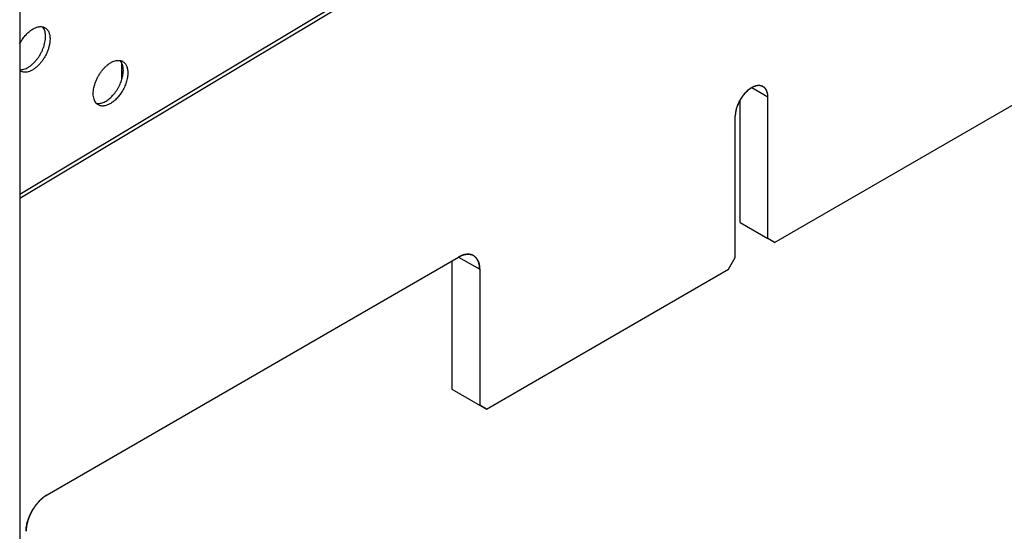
# Model space of a CAD drawing. Header units: inches. Extents: x 0 to 22, y 0 to 17.
# Tile 60 of 65: x 17.1 to 18.7, y 11.7 to 12.5. Entities that reach past the tile are written whole.
import ezdxf

# ---------------------------------------------------------------- set-up
doc = ezdxf.new("R2010")
doc.units = ezdxf.units.IN
doc.header["$LTSCALE"] = 1.21
doc.header["$MEASUREMENT"] = 0
doc.layers.get('0').update_dxf_attribs({"linetype": 'CONTINUOUS'})
doc.layers.add('COSMETIC', color=7, linetype='CONTINUOUS')

msp = doc.modelspace()

# ---------------------------------------------------------------- linework, layer by layer
at = {"color": 7, "linetype": 'CONTINUOUS'}
for p, q in [((17.0987, 14.0065), (17.0987, 10.7275)), ((18.2919, 12.1505), (19.5626, 12.8842)), ((18.0844, 12.8164), (17.0987, 12.2262)), ((18.0803, 12.8074), (17.0987, 12.2197)), ((17.1361, 12.4889), (17.135, 12.4905)), ((17.2578, 12.4378), (17.2599, 12.4371)), ((17.2591, 12.4356), (17.258, 12.4372)), ((17.2601, 12.4337), (17.2591, 12.4356)), ((17.2599, 12.4085), (17.2599, 12.4334)), ((18.2813, 12.3799), (18.2559, 12.3946)), ((18.2374, 12.1819), (18.2374, 12.3755)), ((18.2813, 12.1566), (18.2813, 12.3799)), ((18.2297, 12.1268), (18.2297, 12.3501)), ((18.2374, 12.1819), (18.2813, 12.1566)), ((18.2919, 12.1505), (18.2813, 12.1566)), ((17.1418, 11.7518), (17.7923, 12.1274)), ((17.7923, 12.1274), (17.8256, 12.1082)), ((18.2191, 12.1085), (18.2297, 12.1268)), ((17.7817, 12.1213), (17.7817, 11.9188)), ((17.8256, 12.1082), (17.8256, 11.8935)), ((17.8362, 11.8874), (18.2191, 12.1085)), ((17.7817, 11.9188), (17.8362, 11.8874))]:
    msp.add_line(p, q, dxfattribs=at)
for centre, radius, start, end in [((17.1238, 12.4814), 0.0144, 39.1602, 40.9514), ((17.2468, 12.4281), 0.0144, 39.1602, 40.9514), ((17.2551, 12.4254), 0.0127, 60.9206, 67.622), ((17.1061, 12.4322), 0.0127, 233.383, 240.9118)]:
    msp.add_arc(centre, radius, start, end, dxfattribs=at)
for points, knots in [([(17.0984, 12.4641), (17.0995, 12.4663), (17.1013, 12.4694), (17.1041, 12.4733), (17.1069, 12.477), (17.1107, 12.4812), (17.1148, 12.4847), (17.1182, 12.4871), (17.1215, 12.489), (17.1248, 12.4904), (17.1281, 12.4912), (17.1304, 12.4915), (17.1326, 12.4915), (17.1341, 12.4913), (17.1348, 12.4911)], [0, 0, 0, 0, 0.150026, 0.224426, 0.297846, 0.440097, 0.573984, 0.6371, 0.697383, 0.808927, 0.860377, 0.909129, 0.955509, 1, 1, 1, 1]), ([(17.1348, 12.4911), (17.1354, 12.491), (17.1366, 12.4907), (17.1377, 12.4901), (17.1382, 12.4898)], [0, 0, 0, 0, 0.503495, 1, 1, 1, 1]), ([(17.1393, 12.4757), (17.1393, 12.477), (17.1392, 12.4795), (17.1386, 12.483), (17.1376, 12.4861), (17.1367, 12.488), (17.1361, 12.4889)], [0, 0, 0, 0, 0.276636, 0.535494, 0.776107, 1, 1, 1, 1]), ([(17.1382, 12.4898), (17.1389, 12.4895), (17.1401, 12.4886), (17.1418, 12.487), (17.1432, 12.4851), (17.1448, 12.4821), (17.1458, 12.4786), (17.1463, 12.4749), (17.1464, 12.4728), (17.1464, 12.4718)], [0, 0, 0, 0, 0.10707, 0.21629, 0.329639, 0.448763, 0.708411, 0.850361, 1, 1, 1, 1]), ([(17.0985, 12.4233), (17.0996, 12.4233), (17.1018, 12.4234), (17.1052, 12.4241), (17.1087, 12.4254), (17.1123, 12.4273), (17.1158, 12.4298), (17.1193, 12.4327), (17.1227, 12.4361), (17.1258, 12.4398), (17.1288, 12.4439), (17.1314, 12.4483), (17.1338, 12.4528), (17.1357, 12.4575), (17.1373, 12.4622), (17.1385, 12.4668), (17.1392, 12.4713), (17.1393, 12.4743), (17.1393, 12.4757)], [0, 0, 0, 0, 0.044551, 0.092526, 0.144372, 0.200237, 0.259969, 0.323232, 0.389497, 0.458129, 0.528401, 0.599526, 0.67069, 0.741059, 0.80986, 0.876398, 0.940004, 1, 1, 1, 1]), ([(17.1464, 12.4718), (17.1464, 12.4702), (17.1462, 12.4668), (17.1453, 12.4617), (17.1439, 12.4565), (17.1419, 12.4512), (17.1395, 12.446), (17.1366, 12.4411), (17.1333, 12.4364), (17.1298, 12.4321), (17.126, 12.4284), (17.1221, 12.4252), (17.1181, 12.4226), (17.1141, 12.4207), (17.1102, 12.4196), (17.1065, 12.4192), (17.1036, 12.4196), (17.1014, 12.4203), (17.1004, 12.4208), (17.0999, 12.421)], [0, 0, 0, 0, 0.062596, 0.129314, 0.199262, 0.271556, 0.345246, 0.419256, 0.492505, 0.563952, 0.632633, 0.697718, 0.75856, 0.814784, 0.866354, 0.913683, 0.957713, 0.978975, 1, 1, 1, 1]), ([(17.2147, 12.3857), (17.2147, 12.3872), (17.2149, 12.3904), (17.2157, 12.3951), (17.2169, 12.4), (17.2187, 12.4049), (17.2208, 12.4097), (17.2233, 12.4144), (17.2262, 12.4189), (17.2294, 12.4231), (17.2328, 12.4269), (17.2364, 12.4302), (17.24, 12.433), (17.2437, 12.4353), (17.2474, 12.4369), (17.251, 12.4379), (17.2545, 12.4383), (17.2567, 12.438), (17.2578, 12.4378)], [0, 0, 0, 0, 0.060964, 0.125728, 0.193536, 0.263646, 0.335277, 0.407547, 0.479533, 0.55034, 0.61911, 0.685075, 0.74757, 0.806112, 0.860426, 0.910529, 0.956791, 1, 1, 1, 1]), ([(17.2623, 12.4224), (17.2623, 12.4235), (17.2622, 12.4255), (17.2617, 12.4293), (17.2609, 12.4321), (17.2601, 12.4337)], [0, 0, 0, 0, 0.271814, 0.529442, 1, 1, 1, 1]), ([(17.2601, 12.4085), (17.2608, 12.4108), (17.2616, 12.4144), (17.2622, 12.419), (17.2623, 12.4213), (17.2623, 12.4224)], [0, 0, 0, 0, 0.51956, 0.765491, 1, 1, 1, 1]), ([(17.2612, 12.4365), (17.2619, 12.4361), (17.2631, 12.4353), (17.2648, 12.4337), (17.2662, 12.4318), (17.2678, 12.4288), (17.2688, 12.4253), (17.2693, 12.4215), (17.2694, 12.4195), (17.2694, 12.4185)], [0, 0, 0, 0, 0.10707, 0.21629, 0.329639, 0.448763, 0.708411, 0.850361, 1, 1, 1, 1]), ([(17.2192, 12.3703), (17.2201, 12.3701), (17.2219, 12.3699), (17.2246, 12.37), (17.2275, 12.3706), (17.2305, 12.3716), (17.2335, 12.373), (17.2366, 12.3748), (17.2396, 12.377), (17.2436, 12.3805), (17.2473, 12.3846), (17.2507, 12.3891), (17.2531, 12.3927), (17.2553, 12.3965), (17.2578, 12.4017), (17.2593, 12.4058), (17.2601, 12.4085)], [0, 0, 0, 0, 0.043275, 0.088894, 0.137479, 0.189393, 0.24481, 0.303697, 0.365873, 0.431047, 0.568585, 0.640029, 0.712469, 0.785307, 0.857926, 1, 1, 1, 1]), ([(17.2694, 12.4185), (17.2694, 12.4173), (17.2693, 12.4149), (17.2686, 12.4098), (17.267, 12.4034), (17.264, 12.3957), (17.2614, 12.3908), (17.2599, 12.3884)], [0, 0, 0, 0, 0.111105, 0.227929, 0.47517, 0.735043, 1, 1, 1, 1]), ([(18.2737, 12.3966), (18.2731, 12.397), (18.2719, 12.3976), (18.2698, 12.3982), (18.2676, 12.3984), (18.2653, 12.3983), (18.2629, 12.3979), (18.2596, 12.3969), (18.2552, 12.3949), (18.2502, 12.3914), (18.2454, 12.3869), (18.241, 12.3816), (18.2384, 12.3776), (18.2372, 12.3756)], [0, 0, 0, 0, 0.045078, 0.090998, 0.138532, 0.188337, 0.240873, 0.296445, 0.417107, 0.550155, 0.693748, 0.844894, 1, 1, 1, 1]), ([(18.2813, 12.3799), (18.2813, 12.3818), (18.281, 12.3853), (18.2796, 12.3901), (18.2775, 12.3935), (18.2755, 12.3955), (18.2743, 12.3963), (18.2737, 12.3966)], [0, 0, 0, 0, 0.289148, 0.548675, 0.781704, 0.891868, 1, 1, 1, 1]), ([(17.2194, 12.3706), (17.2186, 12.3715), (17.2172, 12.3736), (17.2158, 12.3772), (17.2149, 12.3813), (17.2147, 12.3842), (17.2147, 12.3857)], [0, 0, 0, 0, 0.219613, 0.457601, 0.717682, 1, 1, 1, 1]), ([(17.2599, 12.3884), (17.2586, 12.3864), (17.2559, 12.3825), (17.252, 12.378), (17.2488, 12.3749), (17.2463, 12.3728), (17.2438, 12.371), (17.2405, 12.369), (17.2371, 12.3674), (17.2337, 12.3665), (17.2314, 12.3661), (17.2291, 12.366), (17.2269, 12.3662), (17.2248, 12.3668), (17.2235, 12.3674), (17.2229, 12.3677)], [0, 0, 0, 0, 0.156989, 0.308724, 0.38164, 0.452092, 0.519779, 0.584486, 0.704312, 0.759554, 0.81184, 0.861478, 0.908952, 0.954882, 1, 1, 1, 1]), ([(18.2372, 12.3756), (18.2361, 12.3735), (18.2339, 12.3693), (18.2315, 12.3628), (18.23, 12.3564), (18.2297, 12.3522), (18.2297, 12.3501)], [0, 0, 0, 0, 0.26597, 0.525297, 0.771951, 1, 1, 1, 1]), ([(17.2229, 12.3677), (17.2223, 12.3681), (17.221, 12.3689), (17.2199, 12.37), (17.2194, 12.3706)], [0, 0, 0, 0, 0.494697, 1, 1, 1, 1]), ([(17.7923, 12.1274), (17.7944, 12.1286), (17.7976, 12.1301), (17.8019, 12.1314), (17.805, 12.1319), (17.808, 12.132), (17.8108, 12.1317), (17.8134, 12.131), (17.8151, 12.1302), (17.8158, 12.1297)], [0, 0, 0, 0, 0.288632, 0.422208, 0.548492, 0.667999, 0.781975, 0.892022, 1, 1, 1, 1]), ([(17.8158, 12.1297), (17.8166, 12.1293), (17.8181, 12.1283), (17.82, 12.1263), (17.8217, 12.1241), (17.8231, 12.1214), (17.8242, 12.1185), (17.8253, 12.1141), (17.8256, 12.1106), (17.8256, 12.1082)], [0, 0, 0, 0, 0.10798, 0.21803, 0.332008, 0.451515, 0.577798, 0.711373, 1, 1, 1, 1]), ([(17.1086, 11.6942), (17.1086, 11.6969), (17.109, 11.7023), (17.1109, 11.7106), (17.114, 11.7189), (17.1181, 11.7271), (17.1231, 11.7347), (17.1288, 11.7416), (17.135, 11.7473), (17.1395, 11.7505), (17.1418, 11.7518)], [0, 0, 0, 0, 0.113949, 0.237318, 0.36704, 0.499995, 0.63295, 0.762675, 0.886047, 1, 1, 1, 1])]:
    msp.add_open_spline(points, degree=3, knots=knots, dxfattribs=at)
at = {"layer": 'COSMETIC', "color": 4, "linetype": 'CONTINUOUS'}
for p, q in [((18.2919, 12.1505), (19.5626, 12.8842)), ((18.2374, 12.1819), (18.2374, 12.3755)), ((18.2813, 12.1566), (18.2813, 12.3799)), ((18.2297, 12.1268), (18.2297, 12.3501)), ((18.2919, 12.1505), (18.2813, 12.1566)), ((17.1418, 11.7518), (17.7923, 12.1274)), ((17.805, 12.1318), (17.8022, 12.1314)), ((18.2191, 12.1085), (18.2297, 12.1268)), ((17.7817, 12.1213), (17.7817, 11.9188)), ((17.8256, 12.1082), (17.8256, 11.8935)), ((17.8362, 11.8874), (18.2191, 12.1085)), ((17.8362, 11.8874), (17.8256, 11.8935))]:
    msp.add_line(p, q, dxfattribs=at)
for points, knots in [([(18.251, 12.3918), (18.2509, 12.3917), (18.2505, 12.3914), (18.2501, 12.391), (18.2497, 12.3908), (18.2496, 12.3906), (18.2493, 12.3904), (18.2489, 12.39), (18.2484, 12.3896), (18.248, 12.3893), (18.2477, 12.3889), (18.2473, 12.3886), (18.247, 12.3882), (18.2467, 12.388), (18.2464, 12.3877), (18.2461, 12.3874), (18.2458, 12.387), (18.2455, 12.3867), (18.2453, 12.3865), (18.245, 12.3862), (18.2446, 12.3858), (18.2442, 12.3853), (18.2439, 12.3849), (18.2433, 12.3843), (18.2429, 12.3838), (18.2426, 12.3834)], [0, 0, 0, 0, 0.0625, 0.125, 0.15625, 0.171875, 0.1875, 0.25, 0.3125, 0.34375, 0.375, 0.4375, 0.46875, 0.5, 0.53125, 0.5625, 0.625, 0.65625, 0.671875, 0.6875, 0.75, 0.8125, 0.84375, 0.875, 1, 1, 1, 1]), ([(18.2603, 12.3971), (18.2599, 12.397), (18.2595, 12.3968), (18.2589, 12.3965), (18.2585, 12.3964), (18.258, 12.3962), (18.2576, 12.3959), (18.2572, 12.3958), (18.2568, 12.3955), (18.2564, 12.3953), (18.2561, 12.3952), (18.2559, 12.3951), (18.2558, 12.395), (18.2556, 12.3949), (18.2554, 12.3948), (18.255, 12.3946), (18.2546, 12.3943), (18.2542, 12.3941), (18.2538, 12.3938), (18.2534, 12.3935), (18.2529, 12.3932), (18.2525, 12.3929), (18.2521, 12.3926), (18.2516, 12.3923), (18.2512, 12.392), (18.251, 12.3918)], [0, 0, 0, 0, 0.125, 0.15625, 0.1875, 0.25, 0.3125, 0.34375, 0.375, 0.4375, 0.46875, 0.484375, 0.5, 0.515625, 0.53125, 0.5625, 0.625, 0.65625, 0.6875, 0.75, 0.8125, 0.84375, 0.875, 0.9375, 1, 1, 1, 1]), ([(18.2684, 12.3983), (18.2682, 12.3983), (18.2679, 12.3983), (18.2676, 12.3983), (18.2673, 12.3984), (18.267, 12.3983), (18.2665, 12.3983), (18.2661, 12.3983), (18.2658, 12.3983), (18.2655, 12.3983), (18.2651, 12.3982), (18.2648, 12.3982), (18.2646, 12.3982), (18.2643, 12.3981), (18.264, 12.3981), (18.2636, 12.398), (18.2633, 12.3979), (18.2629, 12.3979), (18.2625, 12.3978), (18.2621, 12.3977), (18.2619, 12.3976), (18.2617, 12.3975), (18.2613, 12.3974), (18.2609, 12.3973), (18.2605, 12.3972), (18.2603, 12.3971)], [0, 0, 0, 0, 0.0625, 0.125, 0.15625, 0.1875, 0.25, 0.3125, 0.34375, 0.375, 0.4375, 0.46875, 0.5, 0.53125, 0.5625, 0.625, 0.65625, 0.6875, 0.75, 0.8125, 0.828125, 0.84375, 0.875, 0.9375, 1, 1, 1, 1]), ([(18.2813, 12.3799), (18.2812, 12.3806), (18.2812, 12.3815), (18.2811, 12.3827), (18.281, 12.3835), (18.281, 12.3841), (18.2809, 12.3845), (18.2809, 12.3848), (18.2809, 12.3849), (18.2809, 12.3851), (18.2808, 12.3852), (18.2807, 12.3855), (18.2806, 12.3858), (18.2805, 12.3864), (18.2803, 12.3871), (18.2801, 12.3877), (18.28, 12.3883), (18.2799, 12.3886), (18.2798, 12.3889), (18.2798, 12.3891), (18.2797, 12.3892), (18.2797, 12.3893), (18.2796, 12.3895), (18.2794, 12.3898), (18.2792, 12.3902), (18.2789, 12.3908), (18.2786, 12.3914), (18.2784, 12.3918), (18.2782, 12.3922), (18.278, 12.3924), (18.2779, 12.3926), (18.2779, 12.3928), (18.2778, 12.3928), (18.2778, 12.3929), (18.2777, 12.393), (18.2775, 12.3931), (18.2773, 12.3934), (18.2771, 12.3936), (18.2768, 12.394), (18.2765, 12.3943), (18.2761, 12.3947), (18.2759, 12.3949), (18.2757, 12.3952), (18.2755, 12.3954), (18.2753, 12.3955), (18.2752, 12.3956), (18.2751, 12.3957), (18.275, 12.3958), (18.2748, 12.3959), (18.2746, 12.396), (18.2742, 12.3962), (18.2737, 12.3965), (18.2732, 12.3968), (18.2728, 12.397), (18.2725, 12.3972), (18.2723, 12.3973), (18.2722, 12.3974), (18.2721, 12.3974), (18.272, 12.3975), (18.2718, 12.3975), (18.2715, 12.3976), (18.271, 12.3977), (18.2705, 12.3978), (18.2695, 12.398), (18.2688, 12.3982), (18.2684, 12.3983)], [0, 0, 0, 0, 0.0625, 0.09375, 0.125, 0.140625, 0.15625, 0.164062, 0.167969, 0.171875, 0.179688, 0.1875, 0.203125, 0.21875, 0.25, 0.28125, 0.296875, 0.3125, 0.320312, 0.328125, 0.332031, 0.335938, 0.34375, 0.359375, 0.375, 0.40625, 0.4375, 0.453125, 0.46875, 0.484375, 0.492188, 0.496094, 0.5, 0.503906, 0.507812, 0.515625, 0.53125, 0.546875, 0.5625, 0.59375, 0.609375, 0.625, 0.640625, 0.65625, 0.664062, 0.667969, 0.671875, 0.679688, 0.6875, 0.703125, 0.71875, 0.75, 0.78125, 0.796875, 0.8125, 0.820312, 0.828125, 0.832031, 0.835938, 0.84375, 0.859375, 0.875, 0.90625, 0.9375, 1, 1, 1, 1]), ([(18.2426, 12.3834), (18.2424, 12.3832), (18.2421, 12.3828), (18.2417, 12.3823), (18.2414, 12.3819), (18.2412, 12.3816), (18.241, 12.3813), (18.2407, 12.3809), (18.2405, 12.3806), (18.2402, 12.3803), (18.24, 12.38), (18.2397, 12.3796), (18.2395, 12.3791), (18.2392, 12.3787), (18.239, 12.3784), (18.2387, 12.378), (18.2385, 12.3776), (18.2381, 12.377), (18.2377, 12.3763), (18.2373, 12.3756), (18.2369, 12.375), (18.2367, 12.3746), (18.2363, 12.3739), (18.236, 12.3733), (18.2357, 12.3728)], [0, 0, 0, 0, 0.0625, 0.125, 0.15625, 0.1875, 0.21875, 0.25, 0.28125, 0.3125, 0.34375, 0.375, 0.4375, 0.46875, 0.5, 0.53125, 0.5625, 0.625, 0.6875, 0.75, 0.8125, 0.84375, 0.875, 1, 1, 1, 1]), ([(18.2312, 12.3613), (18.2312, 12.361), (18.2311, 12.3606), (18.2309, 12.36), (18.2308, 12.3595), (18.2307, 12.3591), (18.2306, 12.3585), (18.2305, 12.3578), (18.2304, 12.3574), (18.2303, 12.3569), (18.2302, 12.3564), (18.2301, 12.3559), (18.2301, 12.3556), (18.23, 12.3552), (18.23, 12.3548), (18.2299, 12.3544), (18.2299, 12.3539), (18.2298, 12.3535), (18.2298, 12.3529), (18.2297, 12.3523), (18.2297, 12.3518), (18.2297, 12.3512), (18.2297, 12.3506), (18.2297, 12.3501)], [0, 0, 0, 0, 0.0625, 0.125, 0.15625, 0.1875, 0.25, 0.3125, 0.34375, 0.375, 0.4375, 0.46875, 0.5, 0.53125, 0.5625, 0.625, 0.65625, 0.6875, 0.75, 0.8125, 0.84375, 0.875, 1, 1, 1, 1]), ([(18.2357, 12.3728), (18.2356, 12.3726), (18.2354, 12.3721), (18.2351, 12.3716), (18.2349, 12.3711), (18.2347, 12.3707), (18.2346, 12.3704), (18.2344, 12.37), (18.2342, 12.3696), (18.2341, 12.3693), (18.2339, 12.3689), (18.2337, 12.3685), (18.2335, 12.368), (18.2333, 12.3675), (18.2332, 12.3672), (18.2331, 12.3668), (18.2329, 12.3663), (18.2326, 12.3657), (18.2324, 12.365), (18.2321, 12.3642), (18.2319, 12.3636), (18.2318, 12.3631), (18.2316, 12.3624), (18.2314, 12.3618), (18.2312, 12.3613)], [0, 0, 0, 0, 0.0625, 0.125, 0.15625, 0.1875, 0.21875, 0.25, 0.28125, 0.3125, 0.34375, 0.375, 0.4375, 0.46875, 0.5, 0.53125, 0.5625, 0.625, 0.6875, 0.75, 0.8125, 0.84375, 0.875, 1, 1, 1, 1]), ([(17.8022, 12.1314), (17.8018, 12.1313), (17.8013, 12.1312), (17.8007, 12.131), (17.8003, 12.1309), (17.7999, 12.1308), (17.7995, 12.1307), (17.7993, 12.1306), (17.7991, 12.1305), (17.7989, 12.1304), (17.7985, 12.1303), (17.7981, 12.1301), (17.7976, 12.13), (17.7973, 12.1299), (17.797, 12.1297), (17.7966, 12.1296), (17.7962, 12.1294), (17.7958, 12.1292), (17.7954, 12.129), (17.795, 12.1288), (17.7946, 12.1286), (17.7943, 12.1285), (17.7941, 12.1284), (17.7939, 12.1283), (17.7935, 12.1281), (17.793, 12.1278), (17.7925, 12.1275), (17.7923, 12.1274)], [0, 0, 0, 0, 0.125, 0.15625, 0.1875, 0.25, 0.28125, 0.3125, 0.328125, 0.34375, 0.375, 0.4375, 0.46875, 0.5, 0.53125, 0.5625, 0.625, 0.65625, 0.6875, 0.75, 0.78125, 0.8125, 0.828125, 0.84375, 0.875, 0.9375, 1, 1, 1, 1]), ([(17.8158, 12.1298), (17.8156, 12.1299), (17.8152, 12.13), (17.8148, 12.1303), (17.8144, 12.1305), (17.8142, 12.1305), (17.814, 12.1306), (17.8138, 12.1307), (17.8133, 12.1309), (17.813, 12.131), (17.8126, 12.1311), (17.8124, 12.1312), (17.812, 12.1313), (17.8116, 12.1314), (17.8112, 12.1315), (17.811, 12.1316), (17.8108, 12.1316), (17.8106, 12.1316), (17.8104, 12.1317), (17.81, 12.1317), (17.8096, 12.1318), (17.8092, 12.1318), (17.809, 12.1319), (17.8087, 12.1319), (17.8084, 12.1319), (17.8081, 12.1319), (17.8077, 12.1319), (17.8074, 12.1319), (17.8071, 12.1319), (17.8069, 12.1319), (17.8064, 12.1319), (17.8058, 12.1319), (17.8053, 12.1319), (17.805, 12.1318)], [0, 0, 0, 0, 0.0625, 0.125, 0.15625, 0.171875, 0.1875, 0.21875, 0.25, 0.3125, 0.328125, 0.34375, 0.375, 0.4375, 0.46875, 0.484375, 0.5, 0.515625, 0.53125, 0.5625, 0.625, 0.65625, 0.671875, 0.6875, 0.71875, 0.75, 0.78125, 0.8125, 0.828125, 0.84375, 0.875, 0.9375, 1, 1, 1, 1]), ([(17.8256, 12.1082), (17.8255, 12.1088), (17.8255, 12.1097), (17.8254, 12.1109), (17.8254, 12.1117), (17.8253, 12.1123), (17.8253, 12.1126), (17.8253, 12.1129), (17.8253, 12.1132), (17.8252, 12.1134), (17.8251, 12.1138), (17.825, 12.1144), (17.8249, 12.1153), (17.8247, 12.1161), (17.8246, 12.1167), (17.8245, 12.1172), (17.8245, 12.1173), (17.8244, 12.1175), (17.8244, 12.1176), (17.8243, 12.1178), (17.8242, 12.1181), (17.824, 12.1189), (17.8237, 12.1197), (17.8234, 12.1206), (17.8232, 12.121), (17.8231, 12.1212), (17.8231, 12.1214), (17.823, 12.1216), (17.8228, 12.1218), (17.8227, 12.1221), (17.8225, 12.1224), (17.8223, 12.1228), (17.822, 12.1233), (17.8217, 12.1239), (17.8214, 12.1243), (17.8213, 12.1246), (17.8212, 12.1248), (17.8211, 12.1249), (17.821, 12.125), (17.8209, 12.1251), (17.8207, 12.1253), (17.8204, 12.1257), (17.8199, 12.1262), (17.8195, 12.1267), (17.8191, 12.1271), (17.8189, 12.1274), (17.8188, 12.1275), (17.8187, 12.1276), (17.8187, 12.1276), (17.8185, 12.1278), (17.8183, 12.1279), (17.8179, 12.1282), (17.8175, 12.1285), (17.8167, 12.1291), (17.8162, 12.1295), (17.8158, 12.1298)], [0, 0, 0, 0, 0.0625, 0.09375, 0.125, 0.140625, 0.15625, 0.164062, 0.171875, 0.179688, 0.1875, 0.21875, 0.25, 0.28125, 0.3125, 0.320312, 0.328125, 0.332031, 0.335938, 0.34375, 0.359375, 0.375, 0.4375, 0.46875, 0.484375, 0.492188, 0.5, 0.507812, 0.515625, 0.53125, 0.546875, 0.5625, 0.59375, 0.625, 0.640625, 0.65625, 0.664062, 0.667969, 0.671875, 0.679688, 0.6875, 0.71875, 0.75, 0.78125, 0.8125, 0.820312, 0.828125, 0.832031, 0.835938, 0.84375, 0.859375, 0.875, 0.90625, 0.9375, 1, 1, 1, 1]), ([(17.1418, 11.7518), (17.1415, 11.7516), (17.141, 11.7513), (17.1404, 11.7509), (17.1399, 11.7507), (17.1396, 11.7505), (17.1394, 11.7503), (17.139, 11.7501), (17.1385, 11.7497), (17.1379, 11.7493), (17.1374, 11.7489), (17.1368, 11.7485), (17.1363, 11.7481), (17.1357, 11.7477), (17.1353, 11.7474), (17.1349, 11.747), (17.1344, 11.7466), (17.1339, 11.7461), (17.1333, 11.7457), (17.1329, 11.7453), (17.1326, 11.745), (17.1322, 11.7446), (17.1318, 11.7443), (17.1315, 11.744), (17.1313, 11.7438), (17.1312, 11.7437), (17.131, 11.7435), (17.1309, 11.7433), (17.1305, 11.7429), (17.1299, 11.7423), (17.1293, 11.7418), (17.1291, 11.7415)], [0, 0, 0, 0, 0.0625, 0.125, 0.15625, 0.171875, 0.1875, 0.21875, 0.25, 0.3125, 0.34375, 0.375, 0.4375, 0.46875, 0.5, 0.53125, 0.5625, 0.625, 0.65625, 0.6875, 0.71875, 0.75, 0.78125, 0.8125, 0.828125, 0.835938, 0.84375, 0.859375, 0.875, 0.9375, 1, 1, 1, 1]), ([(17.1291, 11.7415), (17.1288, 11.7413), (17.1283, 11.7407), (17.1277, 11.7401), (17.1273, 11.7396), (17.1271, 11.7394), (17.1268, 11.7391), (17.1265, 11.7387), (17.1261, 11.7381), (17.1256, 11.7376), (17.1251, 11.737), (17.1246, 11.7364), (17.1242, 11.7358), (17.1237, 11.7351), (17.1233, 11.7347), (17.123, 11.7342), (17.1225, 11.7336), (17.1221, 11.733), (17.1217, 11.7324), (17.1215, 11.7321), (17.1213, 11.7318), (17.121, 11.7314), (17.1207, 11.7309), (17.1204, 11.7305), (17.1202, 11.7301), (17.12, 11.7298), (17.1198, 11.7295), (17.1194, 11.7289), (17.1189, 11.728), (17.1185, 11.7273), (17.1183, 11.727)], [0, 0, 0, 0, 0.0625, 0.125, 0.15625, 0.171875, 0.1875, 0.21875, 0.25, 0.3125, 0.34375, 0.375, 0.4375, 0.46875, 0.5, 0.53125, 0.5625, 0.625, 0.65625, 0.671875, 0.6875, 0.71875, 0.75, 0.78125, 0.8125, 0.828125, 0.84375, 0.875, 0.9375, 1, 1, 1, 1]), ([(17.1183, 11.727), (17.1181, 11.7267), (17.1177, 11.726), (17.1173, 11.7252), (17.117, 11.7246), (17.1168, 11.7243), (17.1166, 11.724), (17.1164, 11.7235), (17.1161, 11.7228), (17.1157, 11.7221), (17.1154, 11.7214), (17.115, 11.7207), (17.1147, 11.72), (17.1144, 11.7194), (17.1143, 11.7191), (17.1142, 11.7188), (17.1141, 11.7186), (17.1139, 11.7182), (17.1137, 11.7176), (17.1134, 11.717), (17.1132, 11.7164), (17.113, 11.716), (17.1128, 11.7155), (17.1125, 11.7147), (17.1122, 11.7138), (17.1119, 11.7131), (17.1117, 11.7124), (17.1114, 11.7115), (17.1112, 11.7107), (17.1111, 11.7104)], [0, 0, 0, 0, 0.0625, 0.125, 0.15625, 0.171875, 0.1875, 0.21875, 0.25, 0.3125, 0.34375, 0.375, 0.4375, 0.46875, 0.484375, 0.5, 0.515625, 0.53125, 0.5625, 0.625, 0.65625, 0.671875, 0.6875, 0.75, 0.8125, 0.84375, 0.875, 0.9375, 1, 1, 1, 1]), ([(17.1111, 11.7104), (17.111, 11.71), (17.1108, 11.7094), (17.1106, 11.7085), (17.1104, 11.7079), (17.1102, 11.7072), (17.11, 11.7063), (17.1098, 11.7054), (17.1097, 11.7047), (17.1095, 11.704), (17.1094, 11.7033), (17.1093, 11.7027), (17.1092, 11.7024), (17.1092, 11.7021), (17.1092, 11.7019), (17.1091, 11.7016), (17.109, 11.701), (17.109, 11.7003), (17.1089, 11.6997), (17.1088, 11.699), (17.1087, 11.6982), (17.1087, 11.6974), (17.1086, 11.6967), (17.1086, 11.6961), (17.1086, 11.6952), (17.1086, 11.6946), (17.1086, 11.6942)], [0, 0, 0, 0, 0.0625, 0.125, 0.15625, 0.1875, 0.25, 0.3125, 0.34375, 0.375, 0.4375, 0.46875, 0.484375, 0.5, 0.515625, 0.53125, 0.5625, 0.625, 0.65625, 0.6875, 0.75, 0.8125, 0.84375, 0.875, 0.9375, 1, 1, 1, 1])]:
    msp.add_open_spline(points, degree=3, knots=knots, dxfattribs=at)

doc.saveas('drawing.dxf')
